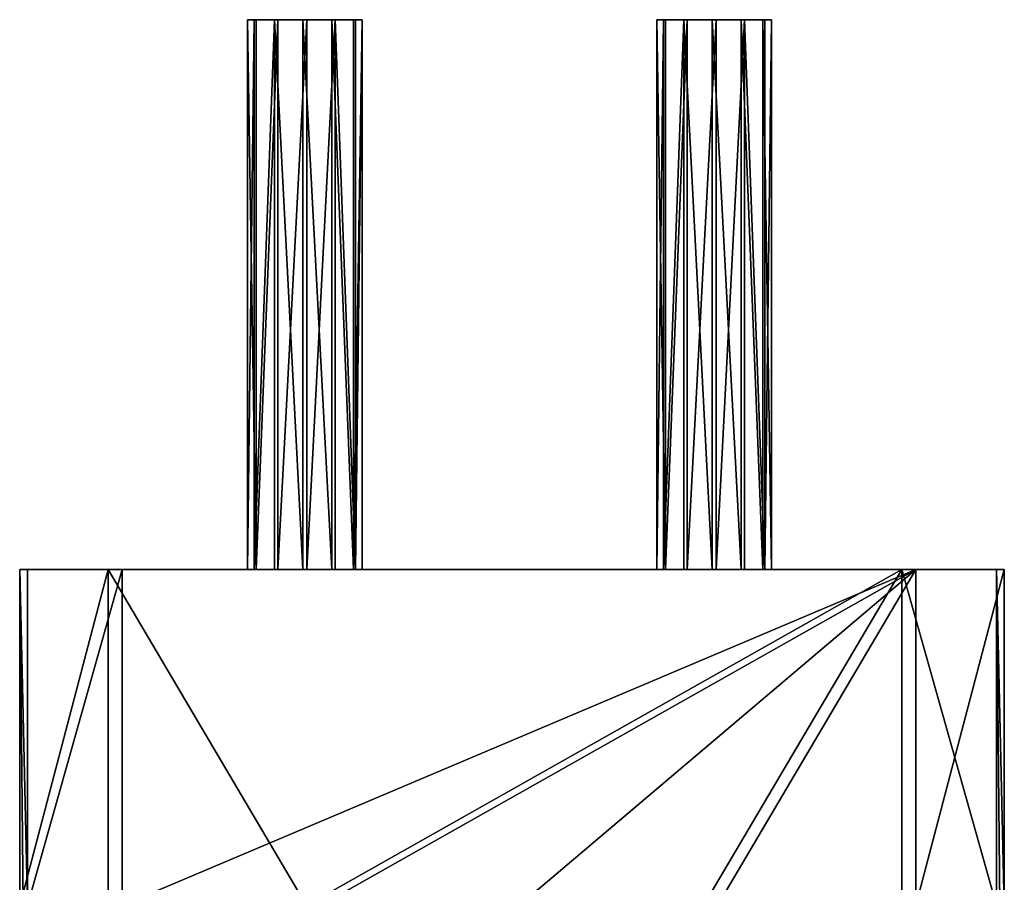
# Model space of a CAD drawing. Header units: millimetres. Extents: x -326 to 2371, y -557 to 1237.
# Tile 114 of 114: x 55 to 87, y 1209 to 1237. Entities that reach past the tile are written whole.
import ezdxf

# ---------------------------------------------------------------- set-up
doc = ezdxf.new("R2010")
doc.units = ezdxf.units.MM
doc.header["$LTSCALE"] = 25.4
doc.layers.get('0').update_dxf_attribs({"true_color": 0xff5454})

# ---------------------------------------------------------------- blocks, each defined once
blk = doc.blocks.new('MONO-BIURKOWA-7703.STL')
at = {"color": 18, "true_color": 0x000000}
mesh = blk.add_polyface(dxfattribs=at)
corners = [(62.652, 1237.346, 15.728), (62.432, 1219.346, 14.778), (62.652, 1219.346, 15.726), (62.432, 1237.346, 14.78)]
mesh.append_faces([[corners[k] for k in face] for face in [(0, 1, 2), (1, 0, 3)]], dxfattribs={"vtx0": -1, "color": 18})
mesh = blk.add_polyface(dxfattribs=at)
corners = [(62.432, 1237.346, 14.78), (62.715, 1219.346, 13.847), (62.432, 1219.346, 14.778), (62.715, 1237.346, 13.849)]
mesh.append_faces([[corners[k] for k in face] for face in [(0, 1, 2), (1, 0, 3)]], dxfattribs={"vtx0": -1, "color": 18})
mesh = blk.add_polyface(dxfattribs=at)
corners = [(63.427, 1237.346, 13.184), (65.305, 1237.346, 13.248), (64.375, 1237.346, 12.965), (62.715, 1237.346, 13.849), (65.97, 1237.346, 13.959), (62.432, 1237.346, 14.78), (66.19, 1237.346, 14.907), (62.652, 1237.346, 15.728), (65.906, 1237.346, 15.838), (63.316, 1237.346, 16.439), (65.195, 1237.346, 16.503), (64.247, 1237.346, 16.722)]
mesh.append_faces([[corners[k] for k in face] for face in [(0, 1, 2), (10, 9, 11)]], dxfattribs={"vtx0": -1, "color": 18})
mesh.append_faces([[corners[k] for k in face] for face in [(1, 3, 4), (4, 5, 6), (6, 7, 8), (8, 9, 10)]], dxfattribs={"vtx0": -1, "vtx1": -1, "color": 18})
mesh.append_faces([[corners[k] for k in face] for face in [(1, 0, 3), (4, 3, 5), (6, 5, 7), (8, 7, 9)]], dxfattribs={"vtx0": -1, "vtx2": -1, "color": 18})
mesh = blk.add_polyface(dxfattribs=at)
corners = [(63.316, 1237.346, 16.439), (62.652, 1219.346, 15.726), (63.316, 1219.346, 16.437), (62.652, 1237.346, 15.728)]
mesh.append_faces([[corners[k] for k in face] for face in [(0, 1, 2), (1, 0, 3)]], dxfattribs={"vtx0": -1, "color": 18})
mesh = blk.add_polyface(dxfattribs=at)
corners = [(63.427, 1237.346, 13.184), (62.715, 1219.346, 13.847), (62.715, 1237.346, 13.849), (63.427, 1219.346, 13.183)]
mesh.append_faces([[corners[k] for k in face] for face in [(0, 1, 2), (1, 0, 3)]], dxfattribs={"vtx0": -1, "color": 18})
mesh = blk.add_polyface(dxfattribs=at)
corners = [(64.247, 1219.346, 16.721), (63.316, 1237.346, 16.439), (63.316, 1219.346, 16.437), (64.247, 1237.346, 16.722)]
mesh.append_faces([[corners[k] for k in face] for face in [(0, 1, 2), (1, 0, 3)]], dxfattribs={"vtx0": -1, "color": 18})
mesh = blk.add_polyface(dxfattribs=at)
corners = [(64.375, 1237.346, 12.965), (63.427, 1219.346, 13.183), (63.427, 1237.346, 13.184), (64.375, 1219.346, 12.963)]
mesh.append_faces([[corners[k] for k in face] for face in [(0, 1, 2), (1, 0, 3)]], dxfattribs={"vtx0": -1, "color": 18})
mesh = blk.add_polyface(dxfattribs=at)
corners = [(65.195, 1219.346, 16.501), (64.247, 1237.346, 16.722), (64.247, 1219.346, 16.721), (65.195, 1237.346, 16.503)]
mesh.append_faces([[corners[k] for k in face] for face in [(0, 1, 2), (1, 0, 3)]], dxfattribs={"vtx0": -1, "color": 18})
mesh = blk.add_polyface(dxfattribs=at)
corners = [(65.305, 1237.346, 13.248), (64.375, 1219.346, 12.963), (64.375, 1237.346, 12.965), (65.305, 1219.346, 13.247)]
mesh.append_faces([[corners[k] for k in face] for face in [(0, 1, 2), (1, 0, 3)]], dxfattribs={"vtx0": -1, "color": 18})
mesh = blk.add_polyface(dxfattribs=at)
corners = [(65.906, 1219.346, 15.837), (65.195, 1237.346, 16.503), (65.195, 1219.346, 16.501), (65.906, 1237.346, 15.838)]
mesh.append_faces([[corners[k] for k in face] for face in [(0, 1, 2), (1, 0, 3)]], dxfattribs={"vtx0": -1, "color": 18})
mesh = blk.add_polyface(dxfattribs=at)
corners = [(65.305, 1237.346, 13.248), (65.97, 1219.346, 13.958), (65.305, 1219.346, 13.247), (65.97, 1237.346, 13.959)]
mesh.append_faces([[corners[k] for k in face] for face in [(0, 1, 2), (1, 0, 3)]], dxfattribs={"vtx0": -1, "color": 18})
mesh = blk.add_polyface(dxfattribs=at)
corners = [(66.19, 1237.346, 14.907), (65.906, 1219.346, 15.837), (66.19, 1219.346, 14.906), (65.906, 1237.346, 15.838)]
mesh.append_faces([[corners[k] for k in face] for face in [(0, 1, 2), (1, 0, 3)]], dxfattribs={"vtx0": -1, "color": 18})
mesh = blk.add_polyface(dxfattribs=at)
corners = [(65.97, 1219.346, 13.958), (66.19, 1237.346, 14.907), (66.19, 1219.346, 14.906), (65.97, 1237.346, 13.959)]
mesh.append_faces([[corners[k] for k in face] for face in [(0, 1, 2), (1, 0, 3)]], dxfattribs={"vtx0": -1, "color": 18})
mesh = blk.add_polyface(dxfattribs=at)
corners = [(76.05, 1237.346, 16.183), (75.83, 1219.346, 15.233), (76.05, 1219.346, 16.181), (75.83, 1237.346, 15.235)]
mesh.append_faces([[corners[k] for k in face] for face in [(0, 1, 2), (1, 0, 3)]], dxfattribs={"vtx0": -1, "color": 18})
mesh = blk.add_polyface(dxfattribs=at)
corners = [(75.83, 1237.346, 15.235), (76.114, 1219.346, 14.302), (75.83, 1219.346, 15.233), (76.114, 1237.346, 14.304)]
mesh.append_faces([[corners[k] for k in face] for face in [(0, 1, 2), (1, 0, 3)]], dxfattribs={"vtx0": -1, "color": 18})
mesh = blk.add_polyface(dxfattribs=at)
corners = [(76.825, 1237.346, 13.639), (78.704, 1237.346, 13.703), (77.773, 1237.346, 13.419), (76.114, 1237.346, 14.304), (79.368, 1237.346, 14.414), (75.83, 1237.346, 15.235), (79.588, 1237.346, 15.362), (76.05, 1237.346, 16.183), (79.305, 1237.346, 16.293), (76.715, 1237.346, 16.894), (78.594, 1237.346, 16.957), (77.646, 1237.346, 17.177)]
mesh.append_faces([[corners[k] for k in face] for face in [(0, 1, 2), (10, 9, 11)]], dxfattribs={"vtx0": -1, "color": 18})
mesh.append_faces([[corners[k] for k in face] for face in [(1, 3, 4), (4, 5, 6), (6, 7, 8), (8, 9, 10)]], dxfattribs={"vtx0": -1, "vtx1": -1, "color": 18})
mesh.append_faces([[corners[k] for k in face] for face in [(1, 0, 3), (4, 3, 5), (6, 5, 7), (8, 7, 9)]], dxfattribs={"vtx0": -1, "vtx2": -1, "color": 18})
mesh = blk.add_polyface(dxfattribs=at)
corners = [(76.715, 1237.346, 16.894), (76.05, 1219.346, 16.181), (76.715, 1219.346, 16.892), (76.05, 1237.346, 16.183)]
mesh.append_faces([[corners[k] for k in face] for face in [(0, 1, 2), (1, 0, 3)]], dxfattribs={"vtx0": -1, "color": 18})
mesh = blk.add_polyface(dxfattribs=at)
corners = [(76.825, 1237.346, 13.639), (76.114, 1219.346, 14.302), (76.114, 1237.346, 14.304), (76.825, 1219.346, 13.638)]
mesh.append_faces([[corners[k] for k in face] for face in [(0, 1, 2), (1, 0, 3)]], dxfattribs={"vtx0": -1, "color": 18})
mesh = blk.add_polyface(dxfattribs=at)
corners = [(77.646, 1219.346, 17.176), (76.715, 1237.346, 16.894), (76.715, 1219.346, 16.892), (77.646, 1237.346, 17.177)]
mesh.append_faces([[corners[k] for k in face] for face in [(0, 1, 2), (1, 0, 3)]], dxfattribs={"vtx0": -1, "color": 18})
mesh = blk.add_polyface(dxfattribs=at)
corners = [(77.773, 1237.346, 13.419), (76.825, 1219.346, 13.638), (76.825, 1237.346, 13.639), (77.773, 1219.346, 13.418)]
mesh.append_faces([[corners[k] for k in face] for face in [(0, 1, 2), (1, 0, 3)]], dxfattribs={"vtx0": -1, "color": 18})
mesh = blk.add_polyface(dxfattribs=at)
corners = [(78.594, 1219.346, 16.956), (77.646, 1237.346, 17.177), (77.646, 1219.346, 17.176), (78.594, 1237.346, 16.957)]
mesh.append_faces([[corners[k] for k in face] for face in [(0, 1, 2), (1, 0, 3)]], dxfattribs={"vtx0": -1, "color": 18})
mesh = blk.add_polyface(dxfattribs=at)
corners = [(78.704, 1237.346, 13.703), (77.773, 1219.346, 13.418), (77.773, 1237.346, 13.419), (78.704, 1219.346, 13.702)]
mesh.append_faces([[corners[k] for k in face] for face in [(0, 1, 2), (1, 0, 3)]], dxfattribs={"vtx0": -1, "color": 18})
mesh = blk.add_polyface(dxfattribs=at)
corners = [(79.305, 1219.346, 16.292), (78.594, 1237.346, 16.957), (78.594, 1219.346, 16.956), (79.305, 1237.346, 16.293)]
mesh.append_faces([[corners[k] for k in face] for face in [(0, 1, 2), (1, 0, 3)]], dxfattribs={"vtx0": -1, "color": 18})
mesh = blk.add_polyface(dxfattribs=at)
corners = [(78.704, 1237.346, 13.703), (79.368, 1219.346, 14.413), (78.704, 1219.346, 13.702), (79.368, 1237.346, 14.414)]
mesh.append_faces([[corners[k] for k in face] for face in [(0, 1, 2), (1, 0, 3)]], dxfattribs={"vtx0": -1, "color": 18})
mesh = blk.add_polyface(dxfattribs=at)
corners = [(79.588, 1219.346, 15.361), (79.305, 1237.346, 16.293), (79.305, 1219.346, 16.292), (79.588, 1237.346, 15.362)]
mesh.append_faces([[corners[k] for k in face] for face in [(0, 1, 2), (1, 0, 3)]], dxfattribs={"vtx0": -1, "color": 18})
mesh = blk.add_polyface(dxfattribs=at)
corners = [(79.368, 1219.346, 14.413), (79.588, 1237.346, 15.362), (79.588, 1219.346, 15.361), (79.368, 1237.346, 14.414)]
mesh.append_faces([[corners[k] for k in face] for face in [(0, 1, 2), (1, 0, 3)]], dxfattribs={"vtx0": -1, "color": 18})
mesh = blk.add_polyface(dxfattribs=at)
corners = [(54.972, 1219.346, 18.186), (55.083, 1208.346, 14.923), (54.972, 1208.346, 18.186), (55.23, 1208.347, 10.59), (55.23, 1219.347, 10.591)]
mesh.append_faces([[corners[k] for k in face] for face in [(0, 1, 2), (3, 0, 4)]], dxfattribs={"vtx0": -1, "color": 18})
mesh.append_faces([[corners[k] for k in face] for face in [(1, 0, 3)]], dxfattribs={"vtx0": -1, "vtx1": -1, "color": 18})
mesh = blk.add_polyface(dxfattribs=at)
corners = [(55.23, 1219.347, 10.591), (84.315, 1219.347, 8.576), (58.33, 1219.347, 7.694), (87.212, 1219.346, 11.677), (64.375, 1219.346, 12.963), (63.427, 1219.346, 13.183), (54.972, 1219.346, 18.186), (62.715, 1219.346, 13.847), (62.432, 1219.346, 14.778), (62.652, 1219.346, 15.726), (63.316, 1219.346, 16.437), (64.247, 1219.346, 16.721), (76.715, 1219.346, 16.892), (77.646, 1219.346, 17.176), (78.704, 1219.346, 13.702), (86.954, 1219.346, 19.272), (77.773, 1219.346, 13.418), (65.305, 1219.346, 13.247), (79.368, 1219.346, 14.413), (79.588, 1219.346, 15.361), (79.305, 1219.346, 16.292), (78.594, 1219.346, 16.956), (57.869, 1219.346, 21.286), (83.854, 1219.346, 22.169), (65.97, 1219.346, 13.958), (76.825, 1219.346, 13.638), (76.114, 1219.346, 14.302), (66.19, 1219.346, 14.906), (75.83, 1219.346, 15.233), (65.906, 1219.346, 15.837), (76.05, 1219.346, 16.181), (65.195, 1219.346, 16.501)]
mesh.append_faces([[corners[k] for k in face] for face in [(0, 1, 2), (15, 22, 23)]], dxfattribs={"vtx0": -1, "color": 18})
mesh.append_faces([[corners[k] for k in face] for face in [(1, 0, 3), (4, 0, 5), (5, 6, 7), (7, 6, 8), (8, 6, 9), (9, 6, 10), (10, 6, 11), (12, 6, 13), (3, 14, 15), (14, 3, 16), (24, 16, 17), (16, 24, 25), (25, 24, 26), (26, 27, 28), (28, 29, 30), (30, 31, 12)]], dxfattribs={"vtx0": -1, "vtx1": -1, "color": 18})
mesh.append_faces([[corners[k] for k in face] for face in [(3, 0, 4), (11, 6, 12), (16, 3, 4), (15, 13, 6)]], dxfattribs={"vtx0": -1, "vtx1": -1, "vtx2": -1, "color": 18})
mesh.append_faces([[corners[k] for k in face] for face in [(5, 0, 6), (16, 4, 17), (15, 14, 18), (15, 18, 19), (15, 19, 20), (15, 20, 21), (15, 21, 13), (15, 6, 22), (26, 24, 27), (28, 27, 29), (30, 29, 31), (12, 31, 11)]], dxfattribs={"vtx0": -1, "vtx2": -1, "color": 18})
mesh = blk.add_polyface(dxfattribs=at)
corners = [(57.869, 1219.346, 21.286), (54.972, 1208.346, 18.186), (57.869, 1208.346, 21.286), (54.972, 1219.346, 18.186)]
mesh.append_faces([[corners[k] for k in face] for face in [(0, 1, 2), (1, 0, 3)]], dxfattribs={"vtx0": -1, "color": 18})
mesh = blk.add_polyface(dxfattribs=at)
corners = [(58.33, 1219.347, 7.694), (55.23, 1208.347, 10.59), (55.23, 1219.347, 10.591), (58.33, 1208.347, 7.693)]
mesh.append_faces([[corners[k] for k in face] for face in [(0, 1, 2), (1, 0, 3)]], dxfattribs={"vtx0": -1, "color": 18})
mesh = blk.add_polyface(dxfattribs=at)
corners = [(64.365, 1208.346, 21.506), (57.869, 1219.346, 21.286), (57.869, 1208.346, 21.286), (83.854, 1219.346, 22.169), (77.358, 1208.346, 21.947), (83.854, 1208.346, 22.168)]
mesh.append_faces([[corners[k] for k in face] for face in [(0, 1, 2), (3, 4, 5)]], dxfattribs={"vtx0": -1, "color": 18})
mesh.append_faces([[corners[k] for k in face] for face in [(1, 0, 3)]], dxfattribs={"vtx0": -1, "vtx1": -1, "color": 18})
mesh.append_faces([[corners[k] for k in face] for face in [(3, 0, 4)]], dxfattribs={"vtx0": -1, "vtx2": -1, "color": 18})
mesh = blk.add_polyface(dxfattribs=at)
corners = [(84.315, 1219.347, 8.576), (58.33, 1208.347, 7.693), (58.33, 1219.347, 7.694), (64.827, 1208.347, 7.914), (71.323, 1208.347, 8.135), (77.819, 1208.347, 8.355), (84.315, 1208.347, 8.576)]
mesh.append_faces([[corners[k] for k in face] for face in [(0, 1, 2), (5, 0, 6)]], dxfattribs={"vtx0": -1, "color": 18})
mesh.append_faces([[corners[k] for k in face] for face in [(1, 0, 3), (3, 0, 4), (4, 0, 5)]], dxfattribs={"vtx0": -1, "vtx1": -1, "color": 18})
mesh = blk.add_polyface(dxfattribs=at)
corners = [(86.954, 1208.346, 19.271), (83.854, 1219.346, 22.169), (83.854, 1208.346, 22.168), (86.954, 1219.346, 19.272)]
mesh.append_faces([[corners[k] for k in face] for face in [(0, 1, 2), (1, 0, 3)]], dxfattribs={"vtx0": -1, "color": 18})
mesh = blk.add_polyface(dxfattribs=at)
corners = [(84.315, 1208.347, 8.576), (87.212, 1219.346, 11.677), (87.212, 1208.346, 11.676), (84.315, 1219.347, 8.576)]
mesh.append_faces([[corners[k] for k in face] for face in [(0, 1, 2), (1, 0, 3)]], dxfattribs={"vtx0": -1, "color": 18})
mesh = blk.add_polyface(dxfattribs=at)
corners = [(87.061, 1208.346, 16.126), (86.954, 1219.346, 19.272), (86.954, 1208.346, 19.271), (87.212, 1208.346, 11.676), (87.212, 1219.346, 11.677)]
mesh.append_faces([[corners[k] for k in face] for face in [(0, 1, 2), (1, 3, 4)]], dxfattribs={"vtx0": -1, "color": 18})
mesh.append_faces([[corners[k] for k in face] for face in [(1, 0, 3)]], dxfattribs={"vtx0": -1, "vtx2": -1, "color": 18})

msp = doc.modelspace()

# ---------------------------------------------------------------- block references
at = {"color": 0}
msp.add_blockref('MONO-BIURKOWA-7703.STL', (0, 0, -757.742), dxfattribs=at)

doc.saveas('drawing.dxf')
